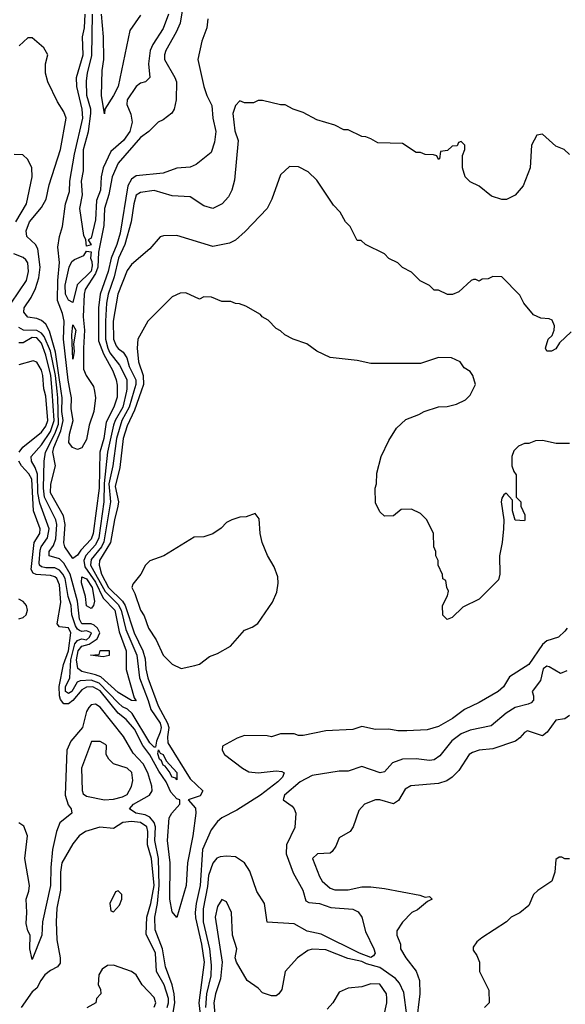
# Model space of a CAD drawing. Header units: inches. Extents: x 2348352 to 2479776, y 460422 to 613655.
# Tile 177 of 256: x 2372234 to 2374652, y 527284 to 531646. Entities that reach past the tile are written whole.
import ezdxf

# ---------------------------------------------------------------- set-up
doc = ezdxf.new("R2010")
doc.units = ezdxf.units.IN
doc.header["$MEASUREMENT"] = 0
doc.layers.add('C3572', color=7, linetype='Continuous')
doc.layers.add('C3573', color=7, linetype='Continuous')

msp = doc.modelspace()

# ---------------------------------------------------------------- linework, layer by layer
at = {"layer": 'C3572', "color": 4}
for points, elevation in [([(2372772.2, 530000), (2372743.4, 529916.7), (2372710, 529847), (2372692.2, 529790), (2372677.7, 529662.3), (2372657.4, 529577.4), (2372672.3, 529510), (2372669.3, 529490), (2372653.5, 529430), (2372637.1, 529330), (2372588, 529250), (2372585.8, 529230), (2372596.3, 529190), (2372626.9, 529130), (2372690, 529070.2), (2372701.7, 529050), (2372740.6, 528930), (2372779.8, 528850), (2372790, 528814.8), (2372792.6, 528770), (2372802, 528730), (2372846.9, 528606.9), (2372888.7, 528530), (2372895.1, 528510), (2372888.2, 528468.2), (2372890, 528443), (2372990, 528283), (2373046, 528230), (2373033.2, 528206.8), (2372981, 528190), (2373012.5, 528152.5), (2373014.9, 528130), (2373001.5, 528030), (2372977.5, 527910), (2372971.8, 527810), (2372930, 527669), (2372910, 527694), (2372899.8, 527750), (2372900.7, 527910), (2372889, 528010), (2372896.4, 528110), (2372908.8, 528131.2), (2372943.7, 528170), (2372944, 528190), (2372930, 528194.7), (2372904.2, 528224.2), (2372882.4, 528270), (2372850, 528316.4), (2372810, 528389.8), (2372780.2, 528430), (2372742.6, 528502.6), (2372706.1, 528546.1), (2372670, 528574.2), (2372590, 528672.9), (2372558, 528690), (2372530, 528688.9), (2372510, 528677.6), (2372470, 528629.7), (2372450, 528615.4), (2372430, 528615.1), (2372414.6, 528634.6), (2372409.8, 528649.8), (2372408.5, 528691.5), (2372428.7, 528790), (2372450.7, 528849.2), (2372461, 528930), (2372450, 528951.1), (2372410, 528955.6), (2372400.4, 528970), (2372416.3, 529063.7), (2372410, 529142), (2372398.5, 529170), (2372390, 529178), (2372370, 529183.8), (2372307.3, 529187.3), (2372293.7, 529193.7), (2372285, 529210), (2372298.7, 529330), (2372323, 529370), (2372324, 529390), (2372295.5, 529470), (2372287.1, 529610), (2372274.5, 529634.5), (2372241.5, 529670), (2372229.8, 529690)], 96), ([(2372232.3, 529730), (2372248.2, 529751.8), (2372330, 529818), (2372350, 529844.9), (2372358.4, 529870), (2372350, 529978), (2372343.5, 530000)], 96), ([(2372740.2, 530000), (2372718.8, 529930), (2372687.3, 529870), (2372662.4, 529790), (2372646, 529670), (2372629.6, 529590), (2372636.8, 529510), (2372607.3, 529332.7), (2372596.3, 529310), (2372550, 529254), (2372547.3, 529230), (2372612.5, 529112.5), (2372670, 529055.6), (2372683.7, 529030), (2372703.8, 528943.8), (2372752.9, 528830), (2372765.2, 528730), (2372803.8, 528630), (2372814.4, 528590), (2372856.2, 528530), (2372860.8, 528510), (2372856.5, 528490), (2372840.3, 528450), (2372836.3, 528423.7), (2372830, 528422.7), (2372810, 528441.6), (2372732.2, 528572.2), (2372711.6, 528591.6), (2372690, 528602), (2372670, 528619.2), (2372586.2, 528706.2), (2372550, 528719.2), (2372502.6, 528717.4), (2372489, 528711), (2372464.9, 528670), (2372450, 528660.4), (2372437.4, 528670), (2372436.8, 528690), (2372455.8, 528730), (2372461.3, 528810), (2372478.8, 528881.2), (2372490, 528896.1), (2372500, 528900), (2372510, 528903.2), (2372530, 528899), (2372543.8, 528910), (2372551.6, 528930), (2372530, 528939.1), (2372510, 528934.8), (2372499.3, 528939.3), (2372490, 528945.1), (2372480.9, 528960.9), (2372464.4, 529010), (2372462.4, 529050), (2372448.2, 529090), (2372435.8, 529170), (2372425.3, 529190), (2372410, 529207.7), (2372390, 529217.1), (2372350, 529217.1), (2372330, 529222.7), (2372322.3, 529230), (2372320.2, 529240.2), (2372324.6, 529295.4), (2372329.3, 529310.7), (2372357.8, 529350), (2372365.3, 529390), (2372323.8, 529503.8), (2372314.9, 529550), (2372312.9, 529632.9), (2372302.5, 529662.5), (2372286, 529690), (2372285.1, 529710), (2372330, 529762.6), (2372370, 529822), (2372387.4, 529870), (2372377.4, 530000)], 92), ([(2372706.9, 530000), (2372690.9, 529930), (2372656.8, 529870), (2372650.1, 529850), (2372623.8, 529730), (2372608.2, 529591.8), (2372606.8, 529510), (2372584.6, 529350), (2372570, 529319.2), (2372527.2, 529272.8), (2372518.1, 529250), (2372522.7, 529222.7), (2372570, 529154.7), (2372603.8, 529083.8), (2372655.5, 529030), (2372674.2, 528934.2), (2372705.5, 528850), (2372706.5, 528766.5), (2372741.4, 528641.4), (2372750, 528628.7), (2372730, 528629.6), (2372670, 528664.7), (2372594, 528734), (2372570, 528744), (2372510, 528757.6), (2372491.6, 528771.6), (2372485, 528810), (2372493.8, 528850), (2372509.4, 528870.6), (2372541.2, 528878.8), (2372577, 528903), (2372589.8, 528930), (2372579.2, 528950), (2372563.7, 528963.7), (2372550, 528969), (2372508.9, 528970), (2372499.1, 528990), (2372490.5, 529070.5), (2372457, 529190), (2372430, 529238), (2372410, 529256.9), (2372365.1, 529270), (2372364.7, 529290), (2372384, 529316), (2372394, 529346), (2372398, 529410), (2372393.8, 529430), (2372344.3, 529530), (2372340.2, 529570), (2372342, 529690), (2372348.9, 529730), (2372390, 529811.4), (2372405.5, 529854.5), (2372403.2, 529970), (2372400, 530000)], 88), ([(2372666.3, 530000), (2372666.4, 529973.6), (2372651.3, 529930), (2372617.7, 529862.3), (2372607.5, 529790), (2372588.4, 529730), (2372586, 529570), (2372559.3, 529370), (2372550, 529344.7), (2372504.2, 529295.8), (2372490, 529274), (2372470, 529259.3), (2372434.3, 529310), (2372428.9, 529328.9), (2372434.8, 529410), (2372428.2, 529448.2), (2372369.8, 529550), (2372371.8, 529588.2), (2372392.4, 529670), (2372380.7, 529730), (2372384.9, 529750), (2372416, 529824), (2372426.2, 529870), (2372420.6, 529910), (2372422.3, 529970), (2372417.9, 530000)], 84), ([(2372564.9, 530000), (2372570.2, 529970), (2372562.4, 529910), (2372541.2, 529850), (2372530, 529786), (2372510, 529749.4), (2372490, 529741.6), (2372467.3, 529750), (2372452.4, 529772.4), (2372455, 529810), (2372470.8, 529870), (2372462.6, 529922.6), (2372463.4, 529970), (2372457.6, 530000)], 76), ([(2374670, 529768.7), (2374611.1, 529768.9), (2374550, 529782), (2374519.6, 529780.4), (2374490, 529768.7), (2374470, 529768), (2374443.6, 529756.4), (2374423.6, 529736.4), (2374414, 529710), (2374414, 529670), (2374423.6, 529643.6), (2374434, 529630), (2374434, 529530), (2374454, 529510), (2374454, 529490), (2374471.6, 529451.6), (2374472, 529430), (2374470, 529426), (2374430, 529428), (2374418, 529470), (2374418, 529518), (2374390, 529548), (2374379.6, 529540.4), (2374370, 529526), (2374367.3, 529510), (2374378.8, 529430), (2374378, 529390), (2374372.4, 529330), (2374360.5, 529270), (2374361, 529190), (2374356, 529164), (2374270, 529078), (2374196.9, 529043.1), (2374150, 528998), (2374128, 528988), (2374108.4, 529008.4), (2374108, 529050), (2374130, 529094), (2374134.6, 529114.6), (2374126, 529130), (2374122, 529162), (2374108.4, 529168.4), (2374107.3, 529187.3), (2374088.9, 529228.9), (2374088, 529250), (2374078, 529270), (2374078, 529290), (2374068.7, 529310), (2374068, 529370), (2374038, 529430), (2374010, 529458), (2373970, 529478), (2373923.6, 529476.4), (2373890, 529448), (2373850, 529446), (2373830, 529466), (2373810, 529506), (2373808.7, 529570), (2373815.3, 529590), (2373816.4, 529636.4), (2373835.3, 529710), (2373870, 529782), (2373903.2, 529836.8), (2373944.7, 529875.3), (2374003.1, 529896.9), (2374026, 529910), (2374090, 529931.3), (2374128.4, 529931.6), (2374170, 529942), (2374210, 529962), (2374230, 529982), (2374238.7, 530000)], 96), ([(2372230, 528992), (2372250, 528998), (2372262, 529010), (2372268.7, 529030), (2372264, 529050), (2372250, 529068.7), (2372230, 529078)], 104), ([(2374659.1, 528950), (2374650, 528937.2), (2374622, 528910), (2374570, 528894), (2374550, 528877.2), (2374490, 528789.3), (2374404.7, 528735.3), (2374377.3, 528690), (2374354, 528670), (2374270, 528620.9), (2374204.7, 528590), (2374151, 528550), (2374090, 528515.3), (2374039.8, 528500.2), (2373950, 528495.1), (2373910, 528495.1), (2373870, 528502.7), (2373810, 528501.2), (2373750, 528514), (2373710, 528502), (2373590, 528495.3), (2373490, 528475.3), (2373470, 528475.3), (2373450, 528482), (2373390, 528482), (2373350, 528469), (2373330, 528474), (2373230, 528475.3), (2373196.9, 528463.1), (2373132, 528428), (2373131.3, 528410), (2373141, 528390), (2373220.7, 528330), (2373250, 528314), (2373290.9, 528309.1), (2373370, 528318.7), (2373395.8, 528315.8), (2373406, 528310), (2373398, 528290), (2373377.1, 528270), (2373301.6, 528210), (2373196.3, 528143.7), (2373129.5, 528110.5), (2373110, 528093.7), (2373082.6, 528057.5), (2373044.6, 527970), (2373033.4, 527810), (2373015.2, 527730), (2373011.8, 527690), (2373013.1, 527666.9), (2373039.8, 527550), (2373050.9, 527470), (2373027.4, 527290), (2373047, 527127)], 104), ([(2374658.8, 528761.2), (2374630, 528749.3), (2374579.6, 528779.6), (2374570, 528782), (2374554, 528770), (2374541.7, 528718.3), (2374504.7, 528670), (2374511.3, 528650), (2374511.1, 528631.1), (2374499.8, 528620.2), (2374487.1, 528612.9), (2374430, 528598.4), (2374390, 528573.6), (2374323.1, 528516.9), (2374230, 528498.4), (2374190, 528482), (2374149, 528451), (2374095.8, 528384.2), (2374070, 528366.6), (2374050, 528363.7), (2373990, 528372), (2373930, 528369.4), (2373886, 528354), (2373850, 528314), (2373830.7, 528309.3), (2373750, 528337.2), (2373690, 528317.2), (2373650, 528317.2), (2373530, 528297.6), (2373477.3, 528270), (2373407.3, 528210), (2373401, 528190), (2373441.3, 528161.3), (2373450.6, 528150), (2373457.1, 528130), (2373452.8, 528067.2), (2373415.8, 527990), (2373414, 527950), (2373445.7, 527865.7), (2373488, 527790), (2373502.5, 527742.5), (2373514.4, 527734.4), (2373562, 527730), (2373612.2, 527712.2), (2373710, 527706), (2373733.1, 527693.1), (2373750.4, 527670), (2373766.3, 527606.3), (2373803.6, 527530), (2373808.8, 527510), (2373801.2, 527498.8), (2373790, 527491.2), (2373739.5, 527510), (2373570, 527594.5), (2373507.7, 527607.7), (2373450, 527641.2), (2373330, 527648), (2373318.4, 527730), (2373284.4, 527784.4), (2373253.1, 527873.1), (2373230.8, 527910.8), (2373190, 527937.4), (2373150, 527940.5), (2373122, 527938), (2373108.2, 527931.8), (2373090, 527909.3), (2373070, 527855.3), (2373066.1, 527806.1), (2373047.4, 527707.4), (2373047, 527650), (2373075.6, 527530), (2373082.7, 527457.3), (2373080.2, 527410), (2373061.4, 527330), (2373057.7, 527270)], 108), ([(2372910.9, 527230), (2372921.9, 527290), (2372918.9, 527330), (2372909.1, 527370), (2372879.8, 527450), (2372867.3, 527530), (2372834.3, 527614.3), (2372832.6, 527670), (2372844.3, 527730), (2372852.5, 527810), (2372848.5, 527930), (2372832.5, 528010), (2372835.9, 528070), (2372829.8, 528090), (2372810, 528113.3), (2372790, 528122.8), (2372748.7, 528130), (2372721.2, 528150), (2372738, 528170), (2372809.4, 528210), (2372820.5, 528230), (2372819.7, 528250), (2372801.6, 528310), (2372781.8, 528350), (2372736.6, 528396.7), (2372693.8, 528470), (2372590, 528600.4), (2372570, 528614), (2372550, 528611), (2372540.5, 528599.5), (2372530, 528580.9), (2372512.3, 528510), (2372460.9, 528450), (2372442.3, 528410), (2372435.8, 528210), (2372448.3, 528168.3), (2372462.8, 528150), (2372464.7, 528130), (2372411.7, 528088.3), (2372396.9, 528050), (2372379.7, 527970), (2372371.9, 527890), (2372370.2, 527810), (2372334.6, 527650), (2372331.8, 527590), (2372290, 527482), (2372279.6, 527530), (2372280.5, 527590), (2372269.7, 527610), (2372262.7, 527642.7), (2372265.8, 527690), (2372262.8, 527750), (2372274.8, 527785.2), (2372277.3, 527810), (2372257.2, 527930), (2372268.5, 528030), (2372252.9, 528072.9), (2372230, 528087.8)], 104), ([(2374670, 528564), (2374650, 528549), (2374610, 528542), (2374571, 528490), (2374550, 528473.2), (2374484.5, 528495.5), (2374470, 528488.7), (2374450, 528464), (2374430.5, 528449.5), (2374330, 528415.1), (2374270, 528409.3), (2374239.8, 528400.2), (2374226, 528390), (2374179.9, 528320.1), (2374150.4, 528289.6), (2374126.6, 528273.4), (2374090, 528262), (2373967.5, 528252.5), (2373942.5, 528237.5), (2373912.8, 528187.2), (2373890, 528172.7), (2373830, 528189.3), (2373810.7, 528189.3), (2373762, 528170), (2373736.9, 528143.1), (2373711.3, 528070), (2373698, 528050), (2373650, 528022), (2373635.2, 527984.8), (2373618.5, 527961.5), (2373610, 527954), (2373554, 527950), (2373532, 527930), (2373562.8, 527850), (2373574.8, 527830), (2373610, 527799.1), (2373630, 527790.7), (2373690, 527790.7), (2373750, 527804), (2373790, 527804), (2373850, 527797.3), (2374007.5, 527767.5), (2374030, 527758), (2374050, 527762), (2374062, 527750), (2374041, 527739), (2373997.1, 527702.9), (2373971.3, 527690), (2373930, 527648), (2373904.7, 527610), (2373904.7, 527590), (2373922, 527550), (2373922, 527530), (2373944.7, 527490), (2373990.4, 527430.4), (2374005.5, 527390), (2374007, 527330), (2373990, 527198)], 112), ([(2372887.7, 527270), (2372893.6, 527290), (2372892.9, 527310), (2372874.8, 527370), (2372839.8, 527430), (2372835.1, 527510), (2372795.1, 527595.1), (2372797.6, 527670), (2372815, 527730), (2372829.8, 527810), (2372817.8, 527930), (2372800.9, 527990), (2372801.5, 528050), (2372797.7, 528070), (2372770, 528089.7), (2372730, 528094.2), (2372691.1, 528088.9), (2372650, 528062.9), (2372589.3, 528069.3), (2372526, 528050), (2372498, 528030), (2372470, 527995.3), (2372420.5, 527910), (2372415.5, 527870), (2372414.9, 527790), (2372398.4, 527710), (2372395.8, 527650), (2372398.4, 527570), (2372413.4, 527490), (2372413.4, 527466.6), (2372402, 527450), (2372370, 527434), (2372345.8, 527414.2), (2372327.3, 527390), (2372310, 527355.3), (2372290, 527339), (2372240.4, 527270)], 108), ([(2374670, 527928), (2374650, 527928), (2374636.4, 527936.4), (2374623.6, 527936.4), (2374610, 527926), (2374604.7, 527870), (2374592, 527830), (2374530, 527788.7), (2374511.3, 527770), (2374490, 527722), (2374450, 527689), (2374412, 527670), (2374390.6, 527649.4), (2374282, 527578), (2374259.6, 527560.4), (2374243.6, 527536.4), (2374243.6, 527523.6), (2374259.6, 527499.6), (2374271.1, 527471.1), (2374272, 527430), (2374312.7, 527347.3), (2374314, 527290), (2374294, 527270)], 116), ([(2373950, 527235.3), (2373935.9, 527335.9), (2373917.1, 527377.1), (2373898.7, 527398.7), (2373830, 527446.9), (2373770, 527462.9), (2373750, 527473.2), (2373687.6, 527487.6), (2373590, 527526), (2373530, 527529), (2373510, 527522), (2373464.7, 527490), (2373411, 527430), (2373396, 527350), (2373382, 527330), (2373370, 527322), (2373350, 527322), (2373310, 527335.3), (2373290, 527355.3), (2373242, 527390), (2373194, 527470), (2373188.7, 527490), (2373196, 527530), (2373177.2, 527590), (2373172.7, 527690), (2373150, 527738), (2373130, 527748), (2373110, 527718), (2373100.5, 527670), (2373130.8, 527470), (2373123.4, 527396.6), (2373100.9, 527330), (2373094, 527290), (2373106.2, 527150)], 112), ([(2372830, 527271.3), (2372837, 527290), (2372830, 527314), (2372777.2, 527370), (2372750, 527415.3), (2372730, 527428.7), (2372650, 527458), (2372623.6, 527456.4), (2372599.6, 527440.4), (2372585.4, 527414.6), (2372582, 527370), (2372591.6, 527351.6), (2372594, 527330), (2372574, 527310), (2372572, 527290), (2372531.6, 527268.4)], 112), ([(2373848, 527230), (2373861.2, 527290), (2373861.2, 527310), (2373859.3, 527330), (2373830, 527373.2), (2373790, 527375.3), (2373750, 527362), (2373690, 527355.3), (2373650, 527338), (2373622, 527290), (2373596.9, 527263.1)], 116)]:
    msp.add_lwpolyline(points, dxfattribs=dict(at, elevation=elevation))
for points, elevation in [([(2373278, 529458), (2373236.9, 529443.1), (2373210, 529442), (2373174, 529430), (2373150, 529418), (2373126.4, 529393.6), (2373090, 529368.7), (2373050, 529355.3), (2373007.1, 529352.9), (2372872, 529270), (2372810, 529248.7), (2372791.3, 529230), (2372771, 529190), (2372735.3, 529144.7), (2372731, 529130), (2372744.4, 529104.4), (2372770, 529030.7), (2372785.4, 529005.4), (2372804, 528950), (2372838.7, 528898.7), (2372870, 528831), (2372910, 528791), (2372950, 528771.3), (2373010, 528784.7), (2373030, 528791.3), (2373074.6, 528825.4), (2373110, 528838), (2373168, 528870), (2373230, 528942), (2373264.7, 528955.3), (2373289.1, 528970.9), (2373354.8, 529065.2), (2373373.2, 529110), (2373379.3, 529150), (2373377.5, 529177.5), (2373361.5, 529221.5), (2373332.5, 529272.5), (2373309, 529330), (2373299, 529370), (2373294.6, 529434.6)], 104), ([(2372550, 529037.2), (2372530, 529048.7), (2372525.7, 529090), (2372508.4, 529151.6), (2372510, 529177.3), (2372530, 529168.2), (2372554.5, 529130), (2372565.5, 529070), (2372560.7, 529050)], 84), ([(2372604, 528824), (2372548, 528830), (2372586, 528834), (2372590, 528850.8), (2372630, 528851.3), (2372630, 528828.7)], 84), ([(2372590, 528448.7), (2372552, 528448), (2372508, 528330), (2372510.5, 528230.5), (2372515.9, 528215.9), (2372530, 528205.5), (2372610, 528190.3), (2372650, 528193.4), (2372690, 528203.1), (2372710, 528213.4), (2372729.1, 528249.1), (2372734.8, 528274.8), (2372731.3, 528311.3), (2372709.5, 528329.5), (2372649.7, 528349.7), (2372629.2, 528370), (2372617.2, 528390), (2372618, 528430), (2372614.6, 528434.6)], 108), ([(2372930, 528278), (2372926, 528286), (2372910, 528289.5), (2372895.9, 528315.9), (2372878.6, 528338.6), (2372870, 528342.9), (2372862, 528362), (2372853.2, 528370), (2372846, 528394), (2372848.7, 528411.3), (2372855.9, 528395.9), (2372870, 528390.4), (2372883.1, 528363.1), (2372930, 528310.4)], 92), ([(2372670, 527786), (2372658, 527782), (2372634, 527730), (2372638, 527698), (2372650, 527694), (2372676.4, 527723.6), (2372686, 527750), (2372686, 527770)], 112)]:
    msp.add_lwpolyline(points, close=True, dxfattribs=dict(at, elevation=elevation))
at = {"layer": 'C3573', "color": 4}
for points, elevation in [([(2372961.5, 531730), (2372944.6, 531630), (2372927.2, 531590), (2372881.3, 531510), (2372875.8, 531490), (2372875.8, 531470), (2372922, 531390), (2372928.5, 531370), (2372928, 531290), (2372919.1, 531250), (2372908.3, 531231.7), (2372870, 531202.7), (2372848, 531192), (2372806.8, 531150), (2372770, 531123.7), (2372670.3, 531010), (2372643.6, 530950), (2372628.3, 530871.7), (2372610.3, 530810), (2372606.7, 530733.3), (2372583.7, 530616.3), (2372579.8, 530550), (2372570, 530520.9), (2372524.4, 530450), (2372520.2, 530430), (2372515.4, 530330), (2372521.6, 530270), (2372516.1, 530190), (2372517.4, 530097.4), (2372529, 530070), (2372561.1, 530021.1), (2372564.9, 530000)], 76), ([(2372457.6, 530000), (2372448.3, 530048.3), (2372428, 530230), (2372431.3, 530310), (2372423.7, 530343.7), (2372401.4, 530401.4), (2372402.5, 530490), (2372409.8, 530570), (2372402.3, 530637.8), (2372410, 530684.7), (2372424.2, 530730), (2372437.7, 530830), (2372455.2, 530884.8), (2372455.8, 530930), (2372476.2, 531050), (2372513.3, 531210), (2372510.7, 531250), (2372486.6, 531350), (2372486, 531390), (2372515.9, 531490), (2372512.7, 531570), (2372521, 531610), (2372524.8, 531670)], 76), ([(2372893.7, 531670), (2372870, 531606), (2372823.6, 531536.4), (2372812, 531510), (2372804.9, 531450), (2372810.7, 531389.3), (2372792, 531370), (2372770, 531365.2), (2372750, 531349.2), (2372710.6, 531290), (2372708.2, 531270), (2372726.7, 531226.7), (2372732.1, 531192.1), (2372722.3, 531150), (2372693.4, 531110), (2372638.4, 531061.6), (2372604.4, 530990), (2372594.7, 530950), (2372592, 530890), (2372575, 530845), (2372570, 530759), (2372550, 530677.2), (2372538, 530670), (2372550, 530648), (2372530, 530642), (2372526.6, 530670), (2372517.6, 530690), (2372500.5, 530810), (2372512.1, 530870), (2372507.8, 530930), (2372516.3, 530976.3), (2372516, 531070), (2372538.7, 531150), (2372549.8, 531230), (2372548.7, 531250), (2372532.1, 531310), (2372530, 531374), (2372534.3, 531410), (2372553.9, 531486.1), (2372557.3, 531670)], 72), ([(2372770, 531665.2), (2372721.4, 531598.6), (2372670.3, 531350), (2372650, 531309.4), (2372611, 531250), (2372610, 531228), (2372596.2, 531310), (2372599.7, 531420.3), (2372606.6, 531470), (2372605.1, 531570), (2372595.8, 531670)], 68), ([(2373067.3, 531650), (2373062.8, 531610), (2373040.5, 531550), (2373023.8, 531470), (2373050.4, 531350), (2373063.7, 531310), (2373085.4, 531265.4), (2373090.3, 531210), (2373103.1, 531150), (2373096.7, 531103.3), (2373082, 531058), (2373015.6, 531004.4), (2372990, 530991.8), (2372930, 530988), (2372870, 530965.4), (2372750, 530954.7), (2372730, 530938.7), (2372713.6, 530910), (2372679.4, 530700.6), (2372664.6, 530650), (2372639, 530590), (2372626.3, 530530), (2372591, 530430), (2372583, 530370), (2372582.6, 530222.5), (2372604.9, 530164.9), (2372647.1, 530090), (2372660.8, 530050), (2372666.2, 530026.2), (2372666.3, 530000)], 84), ([(2372417.9, 530000), (2372392.9, 530172.9), (2372366.2, 530266.2), (2372350, 530296.9), (2372330, 530313.3), (2372310, 530321.6), (2372270, 530327.6), (2372251.8, 530350), (2372253.6, 530370), (2372284.6, 530415.4), (2372304.5, 530455.5), (2372318.2, 530501.8), (2372324.2, 530550), (2372315.1, 530630), (2372303.6, 530650), (2372265.1, 530685.1), (2372262.6, 530710), (2372277.4, 530750), (2372330, 530814), (2372351.9, 530850), (2372365.3, 530914.7), (2372415.5, 531070), (2372439.7, 531210), (2372430, 531237.2), (2372401.6, 531281.6), (2372359, 531370), (2372349.1, 531409.1), (2372348.7, 531430), (2372348.7, 531450), (2372358, 531490), (2372340.4, 531520.4), (2372290, 531566), (2372270, 531566), (2372232, 531530)], 84), ([(2374670, 531048), (2374646, 531070), (2374610, 531086), (2374550, 531138), (2374525.4, 531134.6), (2374502, 531090), (2374496, 530990), (2374464.7, 530910), (2374430, 530868), (2374391.1, 530848.9), (2374370, 530848.7), (2374324.7, 530864.7), (2374270, 530908), (2374230, 530928), (2374208, 530950), (2374195.3, 530990), (2374196.4, 531043.6), (2374206, 531070), (2374206, 531090), (2374190, 531106), (2374178, 531102), (2374172.7, 531087.3), (2374150, 531086), (2374130, 531066), (2374098, 531062), (2374094, 531030), (2374090, 531026), (2374082, 531042), (2374067.3, 531047.3), (2374030, 531048), (2374010, 531058), (2373990, 531058), (2373930, 531098), (2373820.4, 531100.4), (2373790, 531118), (2373767.3, 531127.3), (2373750, 531128), (2373690, 531158), (2373670, 531158), (2373630, 531178), (2373550, 531202), (2373490, 531235.3), (2373446, 531250), (2373410, 531268), (2373388.9, 531268.9), (2373310, 531288), (2373290, 531288), (2373270, 531278), (2373230, 531278), (2373210, 531286), (2373190, 531266), (2373178.8, 531230), (2373187.1, 531152.9), (2373201.6, 531110), (2373185.2, 530934.8), (2373174, 530890), (2373159.3, 530860.7), (2373130.5, 530829.5), (2373090, 530809.2), (2373050, 530821.2), (2372990, 530861.2), (2372910, 530865.2), (2372830, 530889.2), (2372770, 530880.9), (2372750, 530869), (2372739.5, 530830), (2372728.1, 530750), (2372700.2, 530650), (2372672.2, 530590), (2372652.8, 530507.1), (2372625.8, 530430), (2372618.4, 530390), (2372614.3, 530310), (2372614.5, 530230), (2372624, 530190), (2372633.2, 530170), (2372675.7, 530115.7), (2372700.2, 530070), (2372709.1, 530050), (2372709.2, 530010), (2372706.9, 530000)], 88), ([(2372217.4, 530750), (2372263.7, 530830), (2372288.7, 530950), (2372288, 530990), (2372270, 531026), (2372247.3, 531047.3), (2372210, 531048)], 88), ([(2374676.9, 530263.1), (2374625.4, 530214.6), (2374610, 530188), (2374590, 530178), (2374570, 530178), (2374564, 530190), (2374575.3, 530230), (2374593.6, 530246.4), (2374602, 530270), (2374604, 530290), (2374594, 530314), (2374580.4, 530320.4), (2374543.1, 530323.1), (2374510, 530338), (2374468, 530390), (2374450, 530426), (2374370, 530506), (2374330, 530508), (2374310, 530498), (2374283.6, 530496.4), (2374270, 530488), (2374255.3, 530495.3), (2374245.4, 530494.6), (2374234, 530490), (2374179.8, 530440.2), (2374151.1, 530428.9), (2374128.9, 530428.9), (2374090, 530448), (2374070, 530448), (2374050, 530468), (2374008.9, 530488.9), (2373970, 530528), (2373930, 530548), (2373910, 530568), (2373870, 530588), (2373850, 530608), (2373766, 530650), (2373747.3, 530667.3), (2373730, 530668), (2373698, 530730), (2373678, 530750), (2373653.6, 530793.6), (2373624.7, 530824.7), (2373550, 530935.3), (2373512.5, 530972.5), (2373470, 530994), (2373430, 530995.3), (2373390, 530958), (2373351, 530850), (2373331, 530810), (2373233.2, 530706.8), (2373190.6, 530669.4), (2373163.5, 530656.5), (2373090, 530641.2), (2372930, 530689), (2372871.1, 530688.9), (2372856.9, 530683.1), (2372811.3, 530630), (2372730, 530562), (2372710, 530535.3), (2372669, 530430), (2372648.4, 530310), (2372650.2, 530230), (2372660.8, 530200.8), (2372670, 530188.7), (2372692.8, 530172.8), (2372708.3, 530148.3), (2372718.8, 530110), (2372749.3, 530050), (2372749.3, 530030), (2372740.2, 530000)], 92), ([(2372195.8, 530390), (2372264.7, 530490), (2372273.7, 530530), (2372270, 530568), (2372261.6, 530581.6), (2372250, 530592.3), (2372208.2, 530608.2)], 88), ([(2374238.7, 530000), (2374253.2, 530030), (2374242, 530070), (2374230, 530088), (2374203.1, 530103.1), (2374186, 530130), (2374147.3, 530147.3), (2374090, 530148.7), (2374010, 530122), (2373790, 530122), (2373730, 530135.3), (2373610, 530148.7), (2373550, 530178), (2373506, 530210), (2373446, 530230), (2373409.1, 530249.1), (2373390, 530268), (2373370, 530278), (2373334.6, 530314.6), (2373308.9, 530328.9), (2373300.4, 530340.4), (2373236.4, 530376.4), (2373207.3, 530387.3), (2373190, 530388), (2373170, 530398), (2373130, 530398), (2373083.6, 530416.4), (2373050, 530418), (2373030, 530408), (2372970, 530435.3), (2372945.4, 530434.6), (2372910, 530418), (2372802, 530310), (2372758, 530230), (2372754.8, 530190), (2372760.3, 530130), (2372780.8, 530070), (2372782.6, 530030), (2372772.2, 530000)], 96), ([(2372400, 530000), (2372392.5, 530070), (2372370, 530177.6), (2372342.2, 530242.2), (2372330, 530257.8), (2372310, 530268.2), (2372250.9, 530270.9), (2372230, 530281.6)], 88), ([(2372377.4, 530000), (2372372, 530070), (2372350, 530159.5), (2372330, 530212.4), (2372310, 530235.7), (2372290, 530237.7), (2372250, 530214.3), (2372230, 530214.3)], 92), ([(2372343.5, 530000), (2372340.5, 530010), (2372336.9, 530070), (2372330, 530093.2), (2372310, 530129.2), (2372294.2, 530134.2), (2372230, 530117)], 96)]:
    msp.add_lwpolyline(points, dxfattribs=dict(at, elevation=elevation))
at = {"layer": 'C3573', "color": 4, "elevation": 72}
for points in [[(2372470, 530393.2), (2372450, 530402.9), (2372436.8, 530430), (2372435.1, 530470), (2372453.5, 530550), (2372465.7, 530574.3), (2372476.2, 530583.8), (2372518.6, 530601.4), (2372530, 530621), (2372550, 530618), (2372547.3, 530590), (2372554.3, 530574.3), (2372555.5, 530555.5), (2372550, 530531.8), (2372489.3, 530470.7)], [(2372470, 530142), (2372464.7, 530250), (2372470, 530294), (2372482.8, 530270), (2372473, 530210), (2372475.2, 530175.2)]]:
    msp.add_lwpolyline(points, close=True, dxfattribs=at)

doc.saveas('drawing.dxf')
